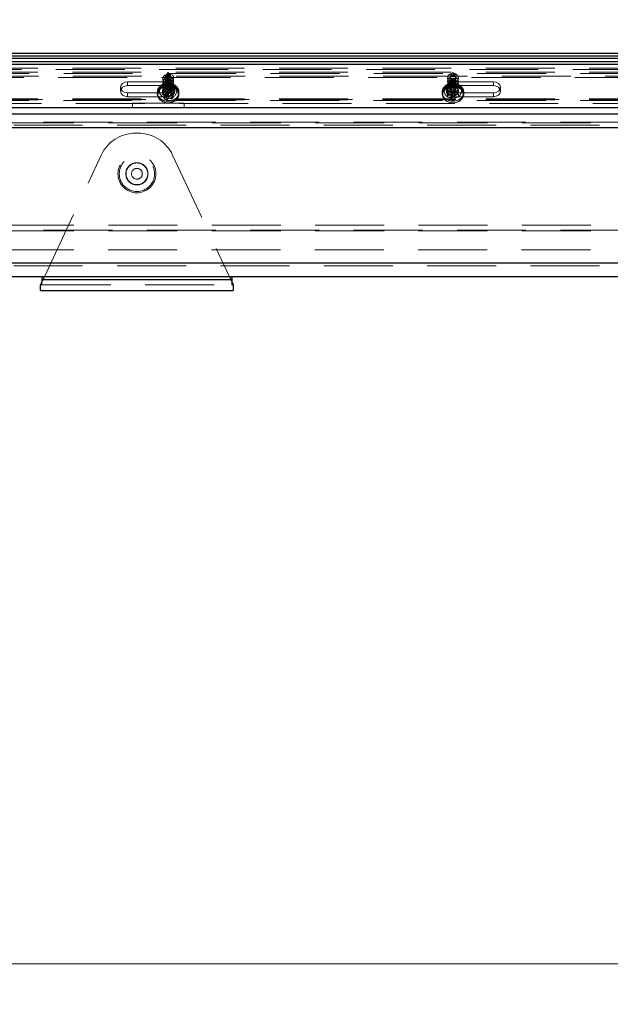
# Model space of a CAD drawing. Header units: millimetres. Extents: x 8 to 290, y 2 to 202.
# Tile 178 of 189: x 217 to 228, y 159 to 178. Entities that reach past the tile are written whole.
import ezdxf

# ---------------------------------------------------------------- set-up
doc = ezdxf.new("R2010")
doc.units = ezdxf.units.MM
doc.linetypes.add('HIDDEN', pattern=[1.905, 1.27, -0.635])
doc.styles.add('SLDTEXTSTYLE2', font='TXT', dxfattribs={"width": 0.605})
doc.dimstyles.new('SLDDIMSTYLE1', dxfattribs={"dimtxt": 3.595646, "dimasz": 3, "dimexe": 0, "dimexo": 0.0625, "dimgap": 0.898912, "dimtad": 1, "dimlfac": 20, "dimrnd": 1e-09, "dimzin": 12, "dimdsep": 46, "dimtxsty": 'SLDTEXTSTYLE2', "dimsah": 1, "dimcen": 0.09, "dimadec": 0, "dimazin": 3, "dimtfac": 1, "dimtofl": 0, "dimtmove": 0, "dimatfit": 3, "dimfxl": 1, "dimfrac": 2, "dimtolj": 1, "dimtzin": 12, "dimarcsym": 0})
doc.dimstyles.new('SLDDIMSTYLE2', dxfattribs={"dimtxt": 2.568319, "dimasz": 3, "dimexe": 0, "dimexo": 0.0625, "dimgap": 0.64208, "dimtad": 1, "dimlfac": 20, "dimrnd": 1e-09, "dimzin": 12, "dimdsep": 46, "dimtxsty": 'SLDTEXTSTYLE2', "dimsah": 1, "dimcen": 0.09, "dimadec": 0, "dimazin": 3, "dimtfac": 1, "dimtofl": 0, "dimtmove": 0, "dimatfit": 3, "dimfxl": 1, "dimfrac": 2, "dimtolj": 1, "dimtzin": 12, "dimarcsym": 0})

# ---------------------------------------------------------------- blocks, each defined once
blk = doc.blocks.new('_D_8')
at = {"color": 7, "linetype": 'Continuous', "lineweight": 0}
for p, q in [((189.472, 177.811), (189.472, 188.011)), ((239.172, 177.811), (239.172, 188.011)), ((189.472, 187.011), (239.172, 187.011))]:
    blk.add_line(p, q, dxfattribs=at)
at = {"color": 7, "linetype": 'Continuous', "lineweight": 18}
for points in [[(189.472, 187.011), (192.472, 186.261), (192.472, 187.761)], [(239.172, 187.011), (236.172, 187.761), (236.172, 186.261)]]:
    blk.add_solid(points, dxfattribs=at)
at = {"color": 7, "linetype": 'Continuous', "lineweight": 18, "insert": (210.207, 191.786), "char_height": 3.7042, "attachment_point": 1, "style": 'SLDTEXTSTYLE2'}
blk.add_mtext('994', dxfattribs=at)
blk = doc.blocks.new('_D_9')
at = {"color": 7, "linetype": 'Continuous', "lineweight": 0}
blk.add_line((192.522, 160.211), (237.622, 160.211), dxfattribs=at)
at = {"color": 7, "linetype": 'Continuous', "lineweight": 18}
for points in [[(192.522, 160.211), (195.522, 159.461), (195.522, 160.961)], [(237.622, 160.211), (234.622, 160.961), (234.622, 159.461)]]:
    blk.add_solid(points, dxfattribs=at)
at = {"color": 7, "linetype": 'Continuous', "lineweight": 18, "insert": (212.133, 163.622), "char_height": 2.6458, "attachment_point": 1, "style": 'SLDTEXTSTYLE2'}
blk.add_mtext('902', dxfattribs=at)

msp = doc.modelspace()

# ---------------------------------------------------------------- linework, layer by layer
at = {"color": 7, "linetype": 'Continuous', "lineweight": 25}
for p, q in [((189.55497, 176.96084), (239.08997, 176.96084)), ((214.34247, 177.01084), (239.18247, 177.01084)), ((189.47247, 176.81084), (239.17247, 176.81084)), ((239.10497, 176.91084), (189.53997, 176.91084)), ((189.53997, 176.86084), (239.10497, 176.86084)), ((189.47247, 176.01084), (239.17247, 176.01084)), ((237.62247, 175.88584), (189.77247, 175.88584)), ((237.87247, 175.63584), (189.77247, 175.63584)), ((237.87247, 173.13584), (192.27247, 173.13584)), ((237.62247, 172.88584), (192.52247, 172.88584)), ((217.79747, 172.73584), (217.8441, 172.83584)), ((217.82247, 172.88584), (217.82247, 172.78945)), ((217.8441, 172.83584), (217.86741, 172.88584)), ((217.8441, 172.83584), (221.30084, 172.83584)), ((221.27752, 172.88584), (221.30084, 172.83584)), ((221.30084, 172.83584), (221.34747, 172.73584)), ((221.32247, 172.88584), (221.32247, 172.78945)), ((217.79747, 172.63584), (217.79747, 172.73584)), ((217.79747, 172.63584), (221.34747, 172.63584)), ((221.34747, 172.73584), (221.34747, 172.63584))]:
    msp.add_line(p, q, dxfattribs=at)
at = {"color": 7, "linetype": 'HIDDEN', "lineweight": 18}
for p, q in [((195.52247, 176.73584), (233.12247, 176.73584)), ((195.52247, 176.66121), (233.12247, 176.66121)), ((232.82894, 176.63621), (195.81599, 176.63621)), ((232.68559, 176.71084), (195.95935, 176.71084)), ((220.14747, 176.65472), (220.10048, 176.59147)), ((220.19445, 176.59147), (220.14747, 176.65472)), ((225.39747, 176.65472), (225.35048, 176.59147)), ((225.35737, 176.59208), (225.3644, 176.59858)), ((225.44445, 176.59147), (225.39747, 176.65472)), ((225.42778, 176.60026), (225.43365, 176.59525)), ((232.72655, 176.56452), (195.91839, 176.56452)), ((225.37858, 176.58584), (214.3416, 176.58584)), ((220.14747, 176.48467), (219.39747, 176.48467)), ((219.39747, 176.41297), (219.39747, 176.48467)), ((220.09247, 176.56805), (220.09247, 176.55441)), ((220.09247, 176.55441), (220.09247, 176.5544)), ((220.09247, 176.53493), (220.09247, 176.53493)), ((220.09247, 176.53493), (220.09247, 176.49706)), ((220.09247, 176.49706), (220.09247, 176.49704)), ((220.09247, 176.47758), (220.09247, 176.47757)), ((220.09247, 176.47757), (220.09247, 176.4397)), ((220.09247, 176.4397), (220.09247, 176.43968)), ((220.09247, 176.42022), (220.09247, 176.42021)), ((220.09247, 176.42021), (220.09247, 176.38234)), ((220.09336, 176.52834), (220.09325, 176.53494)), ((220.09336, 176.47098), (220.09325, 176.47758)), ((220.09336, 176.41362), (220.09325, 176.42023)), ((220.14747, 176.41297), (220.14747, 176.48467)), ((220.16212, 176.51939), (220.17172, 176.52248)), ((220.16212, 176.46203), (220.17172, 176.46512)), ((220.17603, 176.50551), (220.16605, 176.50074)), ((220.17603, 176.44815), (220.16605, 176.44339)), ((220.20208, 176.568), (220.1998, 176.57382)), ((220.20208, 176.51064), (220.1998, 176.51646)), ((220.20208, 176.45328), (220.1998, 176.4591)), ((220.20232, 176.54651), (220.20195, 176.54346)), ((220.20232, 176.48915), (220.20195, 176.4861)), ((220.20232, 176.43179), (220.20195, 176.42874)), ((220.20247, 176.56293), (220.20247, 176.56805)), ((220.20247, 176.54341), (220.20247, 176.54341)), ((220.20247, 176.50558), (220.20247, 176.54341)), ((220.20247, 176.48605), (220.20247, 176.48606)), ((220.20247, 176.44822), (220.20247, 176.48605)), ((220.20247, 176.42869), (220.20247, 176.4287)), ((220.20247, 176.39086), (220.20247, 176.42869)), ((220.24325, 176.43792), (220.22087, 176.44643)), ((225.34247, 176.56805), (225.34247, 176.55901)), ((225.34247, 176.53933), (225.34247, 176.50165)), ((225.34247, 176.48197), (225.34247, 176.4443)), ((225.34247, 176.42461), (225.34247, 176.38694)), ((225.34288, 176.54262), (225.34353, 176.53414)), ((225.34288, 176.48526), (225.34353, 176.47678)), ((225.34288, 176.42791), (225.34353, 176.41942)), ((225.34304, 176.55897), (225.34335, 176.56206)), ((225.34304, 176.50161), (225.34335, 176.5047)), ((225.34304, 176.44425), (225.34335, 176.44734)), ((225.35737, 176.53472), (225.3644, 176.54122)), ((225.35737, 176.47736), (225.3644, 176.48386)), ((225.35737, 176.42001), (225.3644, 176.42651)), ((225.36889, 176.58137), (225.35984, 176.57537)), ((225.36889, 176.52402), (225.35984, 176.51801)), ((225.36889, 176.46666), (225.35984, 176.46065)), ((225.39747, 176.48467), (226.14747, 176.48467)), ((225.39747, 176.41297), (225.39747, 176.48467)), ((231.37844, 176.58584), (225.41681, 176.58584)), ((225.42561, 176.58197), (225.42121, 176.58355)), ((225.42561, 176.52461), (225.42121, 176.52619)), ((225.42561, 176.46726), (225.42121, 176.46883)), ((225.42778, 176.5429), (225.43365, 176.5379)), ((225.42778, 176.48554), (225.43365, 176.48054)), ((225.42778, 176.42819), (225.43365, 176.42318)), ((225.45097, 176.56653), (225.45225, 176.55849)), ((225.45097, 176.50917), (225.45225, 176.50114)), ((225.45097, 176.45182), (225.45225, 176.44378)), ((225.45247, 176.55852), (225.45247, 176.56805)), ((225.45247, 176.55852), (225.45247, 176.55852)), ((225.45247, 176.53883), (225.45247, 176.53883)), ((225.45247, 176.50117), (225.45247, 176.53883)), ((225.45247, 176.50116), (225.45247, 176.50117)), ((225.45247, 176.48147), (225.45247, 176.48148)), ((225.45247, 176.44381), (225.45247, 176.48147)), ((225.45247, 176.4438), (225.45247, 176.44381)), ((225.45247, 176.42411), (225.45247, 176.42412)), ((225.45247, 176.38645), (225.45247, 176.42411)), ((226.14747, 176.41297), (226.14747, 176.48467)), ((219.27247, 176.38228), (219.27247, 176.31058)), ((220.14747, 176.41297), (219.39747, 176.41297)), ((219.39747, 176.27988), (220.14747, 176.27988)), ((219.39747, 176.20818), (219.39747, 176.27988)), ((219.94747, 176.28764), (219.94747, 176.25986)), ((219.95014, 176.30368), (219.94944, 176.29021)), ((220.04629, 176.25103), (220.06055, 176.32444)), ((220.07781, 176.34938), (220.06055, 176.32444)), ((220.06055, 176.32444), (220.11566, 176.29334)), ((220.0733, 176.29006), (220.07781, 176.34938)), ((220.07393, 176.16907), (220.08785, 176.24348)), ((220.13868, 176.32659), (220.07781, 176.34938)), ((220.11566, 176.29334), (220.08785, 176.24348)), ((220.08785, 176.24348), (220.11829, 176.22934)), ((220.09247, 176.38234), (220.09247, 176.38233)), ((220.09247, 176.36286), (220.09247, 176.36286)), ((220.09247, 176.36286), (220.09247, 176.33926)), ((220.09336, 176.35627), (220.09325, 176.36287)), ((220.10085, 176.21285), (220.11566, 176.29334)), ((220.11829, 176.22934), (220.15625, 176.27449)), ((220.13459, 176.26158), (220.13868, 176.32659)), ((220.17664, 176.37174), (220.13868, 176.32659)), ((220.14747, 176.20818), (220.14747, 176.27988)), ((220.16034, 176.18521), (220.15625, 176.27449)), ((220.15625, 176.27449), (220.21712, 176.2517)), ((220.16212, 176.40467), (220.17172, 176.40776)), ((220.16212, 176.34732), (220.17172, 176.3504)), ((220.17603, 176.3908), (220.16605, 176.38603)), ((220.17603, 176.33344), (220.16605, 176.32867)), ((220.17336, 176.3127), (220.17664, 176.37174)), ((220.20709, 176.3576), (220.17664, 176.37174)), ((220.17927, 176.30774), (220.20709, 176.3576)), ((220.19408, 176.23394), (220.17927, 176.30774)), ((220.23439, 176.27664), (220.17927, 176.30774)), ((220.24104, 176.385), (220.18659, 176.40188)), ((220.20208, 176.39592), (220.1998, 176.40174)), ((220.20232, 176.37444), (220.20195, 176.37138)), ((220.20247, 176.37134), (220.20247, 176.37134)), ((220.20247, 176.33926), (220.20247, 176.37134)), ((220.22101, 176.29057), (220.20709, 176.3576)), ((220.21712, 176.2517), (220.23439, 176.27664)), ((220.22163, 176.16958), (220.21712, 176.2517)), ((220.24865, 176.20861), (220.23439, 176.27664)), ((220.27247, 176.31058), (220.27247, 176.38228)), ((220.34747, 176.25986), (220.34747, 176.28764)), ((225.19747, 176.28764), (225.19747, 176.25986)), ((225.27247, 176.38228), (225.27247, 176.31058)), ((225.29542, 176.24804), (225.3067, 176.31112)), ((225.2982, 176.20323), (225.30847, 176.28248)), ((225.3067, 176.31112), (225.37298, 176.31866)), ((225.30847, 176.28248), (225.3067, 176.31112)), ((225.37535, 176.28048), (225.30847, 176.28248)), ((225.34247, 176.36725), (225.34247, 176.36725)), ((225.34247, 176.36725), (225.34247, 176.33926)), ((225.34288, 176.37055), (225.34353, 176.36207)), ((225.34304, 176.3869), (225.34335, 176.38998)), ((225.36889, 176.4093), (225.35984, 176.4033)), ((225.36158, 176.24995), (225.37298, 176.31866)), ((225.36501, 176.31114), (225.37542, 176.37344)), ((225.36505, 176.194), (225.37535, 176.28048)), ((225.37298, 176.31866), (225.37542, 176.37344)), ((225.38455, 176.22618), (225.37535, 176.28048)), ((225.39747, 176.41297), (226.14747, 176.41297)), ((225.39747, 176.20818), (225.39747, 176.27988)), ((226.14747, 176.27988), (225.39747, 176.27988)), ((225.4197, 176.31341), (225.41038, 176.3749)), ((225.41038, 176.3749), (225.41959, 176.3206)), ((225.42195, 176.28242), (225.41951, 176.22764)), ((225.42988, 176.25279), (225.41959, 176.3206)), ((225.41959, 176.3206), (225.48646, 176.3186)), ((225.42561, 176.4099), (225.42121, 176.41148)), ((225.48824, 176.28996), (225.42195, 176.28242)), ((225.43335, 176.19684), (225.42195, 176.28242)), ((225.45097, 176.39446), (225.45225, 176.38642)), ((225.45247, 176.38645), (225.45247, 176.38645)), ((225.45247, 176.36676), (225.45247, 176.36676)), ((225.45247, 176.33926), (225.45247, 176.36676)), ((225.48646, 176.3186), (225.48824, 176.28996)), ((225.49674, 176.25641), (225.48646, 176.3186)), ((225.49951, 176.2116), (225.48824, 176.28996)), ((225.59721, 176.29594), (225.59645, 176.27113)), ((225.59747, 176.25986), (225.59747, 176.28764)), ((226.14747, 176.20818), (226.14747, 176.27988)), ((226.27247, 176.31058), (226.27247, 176.38228)), ((195.52247, 176.17216), (233.12247, 176.17216)), ((195.52247, 176.15084), (233.12247, 176.15084)), ((233.07247, 176.15716), (195.57247, 176.15716)), ((233.05372, 176.08546), (195.59122, 176.08546)), ((232.82247, 176.13584), (195.82247, 176.13584)), ((219.39747, 176.20818), (220.14747, 176.20818)), ((219.49247, 176.09084), (219.49247, 176.01084)), ((220.44247, 176.09084), (219.49247, 176.09084)), ((220.12157, 176.14694), (220.11829, 176.22934)), ((220.44247, 176.09084), (220.44247, 176.01084)), ((225.37523, 176.14623), (225.38455, 176.22618)), ((225.41951, 176.22764), (225.38455, 176.22618)), ((226.14747, 176.20818), (225.39747, 176.20818)), ((225.42993, 176.1485), (225.41951, 176.22764)), ((196.89747, 175.73584), (231.74747, 175.73584)), ((231.74747, 175.72584), (196.89747, 175.72584)), ((237.62247, 175.68584), (189.62247, 175.68584)), ((237.62752, 175.63584), (189.62247, 175.63584)), ((192.07247, 175.63584), (236.82247, 175.63584)), ((219.54908, 175.53584), (219.59586, 175.53584)), ((217.86741, 172.88584), (218.91466, 175.13167)), ((220.23027, 175.13167), (221.27752, 172.88584)), ((231.74747, 173.83584), (196.89747, 173.83584)), ((196.89747, 173.74584), (231.74747, 173.74584)), ((231.74747, 173.73584), (196.89747, 173.73584)), ((192.37247, 173.38584), (236.27247, 173.38584)), ((237.62752, 173.13584), (189.62247, 173.13584)), ((237.62247, 173.08584), (189.62247, 173.08584)), ((192.07247, 173.13584), (236.82247, 173.13584)), ((217.82247, 172.78945), (217.82247, 172.73584)), ((217.8441, 172.83584), (221.30084, 172.83584)), ((221.32247, 172.78945), (221.32247, 172.73584)), ((217.82247, 172.73584), (217.79747, 172.73584)), ((217.82247, 172.73584), (221.32247, 172.73584)), ((221.34747, 172.73584), (221.32247, 172.73584))]:
    msp.add_line(p, q, dxfattribs=at)
at = {"color": 7, "linetype": 'HIDDEN', "lineweight": 18, "flags": 128}
for points in [[(220.23445, 176.51863), (220.247, 176.54862), (220.24439, 176.57866), (220.22703, 176.60418), (220.19756, 176.62128), (220.16046, 176.62736), (220.12138, 176.62151), (220.08627, 176.6046), (220.06048, 176.57922), (220.04793, 176.54922), (220.05054, 176.51918), (220.0679, 176.49367), (220.09738, 176.47657), (220.13448, 176.47048), (220.17356, 176.47634), (220.20866, 176.49325), (220.23445, 176.51863)], [(220.12034, 176.52886), (220.10409, 176.54035), (220.09445, 176.55605), (220.09288, 176.57359), (220.09962, 176.59027), (220.11365, 176.60358), (220.13282, 176.61148), (220.15422, 176.61276), (220.1746, 176.60724), (220.19084, 176.59575), (220.20048, 176.58005), (220.20205, 176.56252), (220.19531, 176.54583), (220.18129, 176.53252), (220.16211, 176.52462), (220.14071, 176.52334), (220.12034, 176.52886)], [(225.3924, 176.64085), (225.43159, 176.63546), (225.46559, 176.61691), (225.48922, 176.588), (225.49888, 176.55314), (225.4931, 176.51764), (225.47276, 176.48691), (225.44096, 176.46561), (225.40254, 176.457), (225.36334, 176.46238), (225.32934, 176.48094), (225.30572, 176.50985), (225.29606, 176.5447), (225.30183, 176.5802), (225.32217, 176.61094), (225.35397, 176.63223), (225.3924, 176.64085)], [(225.34254, 176.56577), (225.34779, 176.54872), (225.3606, 176.53462), (225.37902, 176.52561), (225.40026, 176.52306), (225.42106, 176.52735), (225.43828, 176.53785), (225.44928, 176.55294), (225.4524, 176.57034), (225.44715, 176.58738), (225.43434, 176.60148), (225.41591, 176.6105), (225.39468, 176.61305), (225.37387, 176.60875), (225.35665, 176.59825), (225.34565, 176.58316), (225.34254, 176.56577)], [(219.39747, 176.48467), (219.34963, 176.47688), (219.30908, 176.45468), (219.28198, 176.42146), (219.27247, 176.38228), (219.28198, 176.34309), (219.30908, 176.30987), (219.34963, 176.28768), (219.39747, 176.27988)], [(220.1119, 176.44885), (220.07296, 176.43967), (220.02156, 176.41493), (219.98135, 176.37888), (219.9559, 176.33471), (219.94747, 176.28637), (219.95681, 176.23814), (219.98309, 176.1943), (220.02398, 176.15876), (220.07584, 176.13467), (220.13406, 176.12417), (220.19348, 176.1282), (220.2488, 176.14639), (220.29512, 176.17713), (220.32833, 176.21769), (220.34546, 176.26447), (220.34745, 176.28996)], [(220.11606, 176.42166), (220.07296, 176.4119), (220.02156, 176.38715), (219.98135, 176.3511), (219.9559, 176.30694), (219.94747, 176.25859), (219.95681, 176.21036), (219.98309, 176.16653), (220.02398, 176.13098), (220.07584, 176.10689), (220.13406, 176.0964), (220.19348, 176.10042), (220.2488, 176.11861), (220.29512, 176.14936), (220.32833, 176.18992), (220.34546, 176.23669), (220.345, 176.28553), (220.32698, 176.33208), (220.29302, 176.37222), (220.24613, 176.40237), (220.24613, 176.40237)], [(220.04881, 176.14513), (220.00191, 176.17528), (219.96795, 176.21541), (219.94994, 176.26197), (219.94948, 176.3108), (219.96661, 176.35758), (219.99981, 176.39814), (220.04613, 176.42888), (220.10146, 176.44707), (220.16087, 176.4511), (220.21909, 176.4406), (220.27095, 176.41651), (220.31184, 176.38097), (220.33812, 176.33713), (220.34746, 176.2889), (220.33903, 176.24056), (220.31358, 176.1964), (220.27337, 176.16034), (220.22197, 176.1356), (220.16395, 176.12436), (220.10447, 176.12764), (220.04881, 176.14513)], [(220.04881, 176.11735), (220.00191, 176.1475), (219.96795, 176.18764), (219.94994, 176.23419), (219.94948, 176.28302), (219.96661, 176.3298), (219.99981, 176.37036), (220.04613, 176.4011), (220.10146, 176.41929), (220.16087, 176.42332), (220.21909, 176.41282), (220.27095, 176.38873), (220.31184, 176.35319), (220.33812, 176.30936), (220.34746, 176.26112), (220.33903, 176.21278), (220.31358, 176.16862), (220.27337, 176.13256), (220.22197, 176.10782), (220.16395, 176.09659), (220.10447, 176.09986), (220.04881, 176.11735)], [(220.22639, 176.42459), (220.17403, 176.43982), (220.11847, 176.43947), (220.0664, 176.42357), (220.02411, 176.39405), (219.9967, 176.35445), (219.98747, 176.30957), (219.99754, 176.2648), (220.0257, 176.22556), (220.06854, 176.19657), (220.1209, 176.18133), (220.17647, 176.18168), (220.22854, 176.19758), (220.27083, 176.22711), (220.29824, 176.2667), (220.30746, 176.31159), (220.29739, 176.35636), (220.26924, 176.3956), (220.22639, 176.42459)], [(220.06854, 176.19657), (220.0257, 176.22556), (219.99754, 176.2648), (219.98747, 176.30957), (219.9967, 176.35445), (220.02411, 176.39405), (220.0664, 176.42357), (220.11847, 176.43947), (220.17403, 176.43982), (220.22639, 176.42459), (220.26924, 176.3956), (220.29739, 176.35636), (220.30746, 176.31159), (220.29824, 176.2667), (220.27083, 176.22711), (220.22854, 176.19758), (220.17647, 176.18168), (220.1209, 176.18133), (220.06854, 176.19657)], [(220.23445, 176.46127), (220.247, 176.49127), (220.24439, 176.52131), (220.22703, 176.54682), (220.19756, 176.56392), (220.16046, 176.57), (220.12138, 176.56415), (220.08627, 176.54724), (220.06048, 176.52186), (220.04793, 176.49186), (220.05054, 176.46182), (220.0679, 176.43631), (220.09738, 176.41921), (220.13448, 176.41313), (220.17356, 176.41898), (220.20866, 176.43589), (220.23445, 176.46127)], [(220.23445, 176.40391), (220.247, 176.43391), (220.24439, 176.46395), (220.22703, 176.48946), (220.19756, 176.50656), (220.16046, 176.51265), (220.12138, 176.50679), (220.08627, 176.48988), (220.06048, 176.4645), (220.04793, 176.43451), (220.05054, 176.40447), (220.0679, 176.37895), (220.09738, 176.36185), (220.13448, 176.35577), (220.17356, 176.36162), (220.20866, 176.37853), (220.23445, 176.40391)], [(220.23445, 176.34656), (220.247, 176.37655), (220.24439, 176.40659), (220.22703, 176.4321), (220.19756, 176.4492), (220.16046, 176.45529), (220.12138, 176.44943), (220.08627, 176.43253), (220.06048, 176.40714), (220.04793, 176.37715), (220.05054, 176.34711), (220.0679, 176.3216), (220.09738, 176.3045), (220.13448, 176.29841), (220.17356, 176.30427), (220.20866, 176.32117), (220.23445, 176.34656)], [(220.14747, 176.27988), (220.1953, 176.28768), (220.23586, 176.30987), (220.26295, 176.34309), (220.27247, 176.38228), (220.26295, 176.42146), (220.23586, 176.45468), (220.1953, 176.47688), (220.14747, 176.48467)], [(220.24613, 176.43015), (220.19046, 176.44764), (220.17735, 176.44963)], [(220.24613, 176.40237), (220.19046, 176.41986), (220.18965, 176.42)], [(225.19772, 176.27933), (225.20959, 176.23147), (225.23815, 176.1886), (225.28086, 176.15453), (225.33394, 176.13229), (225.39266, 176.12385), (225.4518, 176.12997), (225.50612, 176.15009), (225.55079, 176.18244), (225.58183, 176.22413), (225.59649, 176.27147), (225.59347, 176.32024), (225.57303, 176.36611), (225.53699, 176.40502), (225.48855, 176.43349), (225.43202, 176.449), (225.37242, 176.45018), (225.31505, 176.43691), (225.265, 176.41038), (225.22672, 176.37294), (225.20361, 176.32792), (225.19772, 176.27933)], [(225.19772, 176.25155), (225.20959, 176.20369), (225.23815, 176.16082), (225.28086, 176.12675), (225.33394, 176.10451), (225.39266, 176.09608), (225.4518, 176.10219), (225.50612, 176.12231), (225.55079, 176.15466), (225.58183, 176.19635), (225.59649, 176.24369), (225.59347, 176.29246), (225.57303, 176.33834), (225.53699, 176.37724), (225.48855, 176.40571), (225.43202, 176.42122), (225.37242, 176.4224), (225.31505, 176.40913), (225.265, 176.3826), (225.22672, 176.34516), (225.20361, 176.30015), (225.19772, 176.25155)], [(225.55726, 176.31723), (225.5504, 176.27206), (225.52509, 176.23153), (225.48439, 176.20054), (225.43321, 176.18283), (225.37771, 176.18052), (225.3246, 176.1939), (225.28027, 176.22135), (225.25009, 176.25956), (225.23767, 176.30393), (225.24453, 176.3491), (225.26984, 176.38962), (225.31054, 176.42061), (225.36173, 176.43833), (225.37331, 176.44014)], [(225.23767, 176.30393), (225.25009, 176.25956), (225.28027, 176.22135), (225.3246, 176.1939), (225.37771, 176.18052), (225.43321, 176.18283), (225.48439, 176.20054), (225.52509, 176.23153), (225.5504, 176.27206), (225.55726, 176.31723), (225.54485, 176.36159), (225.51466, 176.39981), (225.47034, 176.42726), (225.42305, 176.43996)], [(225.39747, 176.27988), (225.34963, 176.28768), (225.30908, 176.30987), (225.28198, 176.34309), (225.27247, 176.38228), (225.28198, 176.42146), (225.30908, 176.45468), (225.34963, 176.47688), (225.39747, 176.48467)], [(225.3924, 176.58349), (225.43159, 176.57811), (225.46559, 176.55955), (225.48922, 176.53064), (225.49888, 176.49578), (225.4931, 176.46029), (225.47276, 176.42955), (225.44096, 176.40825), (225.40254, 176.39964), (225.36334, 176.40502), (225.32934, 176.42358), (225.30572, 176.45249), (225.29606, 176.48735), (225.30183, 176.52285), (225.32217, 176.55358), (225.35397, 176.57488), (225.3924, 176.58349)], [(225.3924, 176.52613), (225.43159, 176.52075), (225.46559, 176.50219), (225.48922, 176.47328), (225.49888, 176.43843), (225.4931, 176.40293), (225.47276, 176.37219), (225.44096, 176.3509), (225.40254, 176.34228), (225.36334, 176.34767), (225.32934, 176.36622), (225.30572, 176.39513), (225.29606, 176.42999), (225.30183, 176.46549), (225.32217, 176.49622), (225.35397, 176.51752), (225.3924, 176.52613)], [(225.3924, 176.46877), (225.43159, 176.46339), (225.46559, 176.44483), (225.48922, 176.41593), (225.49888, 176.38107), (225.4931, 176.34557), (225.47276, 176.31483), (225.44096, 176.29354), (225.40254, 176.28493), (225.36334, 176.29031), (225.32934, 176.30887), (225.30572, 176.33777), (225.29606, 176.37263), (225.30183, 176.40813), (225.32217, 176.43887), (225.35397, 176.46016), (225.3924, 176.46877)], [(225.43397, 176.46472), (225.44112, 176.47076), (225.4497, 176.48551), (225.45246, 176.50217), (225.44892, 176.51883), (225.43941, 176.5335), (225.42511, 176.54441), (225.40776, 176.55035), (225.3894, 176.55077), (225.37203, 176.54575), (225.36266, 176.54019), (225.36266, 176.54019)], [(225.43397, 176.40736), (225.44112, 176.4134), (225.4497, 176.42815), (225.45246, 176.44481), (225.44892, 176.46148), (225.43941, 176.47615), (225.42511, 176.48706), (225.40776, 176.493), (225.3894, 176.49342), (225.37203, 176.48839), (225.36266, 176.48283), (225.36266, 176.48283)], [(225.43397, 176.35), (225.44112, 176.35605), (225.4497, 176.37079), (225.45246, 176.38745), (225.44892, 176.40412), (225.43941, 176.41879), (225.42511, 176.4297), (225.40776, 176.43564), (225.3894, 176.43606), (225.37203, 176.43103), (225.36266, 176.42548), (225.36266, 176.42548)], [(226.14747, 176.48467), (226.1953, 176.47688), (226.23586, 176.45468), (226.26295, 176.42146), (226.27247, 176.38228), (226.26295, 176.34309), (226.23586, 176.30987), (226.1953, 176.28768), (226.14747, 176.27988)], [(219.39747, 176.41297), (219.34963, 176.40518), (219.30908, 176.38298), (219.28198, 176.34976), (219.27247, 176.31058), (219.28198, 176.27139), (219.30908, 176.23817), (219.34963, 176.21598), (219.39747, 176.20818)], [(220.05389, 176.11466), (220.00748, 176.14496), (219.97477, 176.18553), (219.95897, 176.23239), (219.96161, 176.28096), (219.98245, 176.32648), (220.01945, 176.3645), (220.06897, 176.39129), (220.12618, 176.40424), (220.18547, 176.40207), (220.24104, 176.385), (220.28746, 176.35469), (220.32017, 176.31413), (220.33597, 176.26726), (220.33332, 176.21869), (220.31248, 176.17317), (220.27549, 176.13515), (220.22596, 176.10836), (220.16875, 176.09541), (220.10946, 176.09758), (220.05389, 176.11466)], [(220.11872, 176.40342), (220.06897, 176.39129), (220.01945, 176.3645), (219.98245, 176.32648), (219.96161, 176.28096), (219.95897, 176.23239), (219.97477, 176.18553), (220.00748, 176.14496), (220.05389, 176.11466), (220.10946, 176.09758), (220.16875, 176.09541), (220.22596, 176.10836), (220.27549, 176.13515), (220.31248, 176.17317), (220.33332, 176.21869), (220.33597, 176.26726), (220.32017, 176.31413), (220.28746, 176.35469), (220.24104, 176.385), (220.24104, 176.385)], [(220.19926, 176.3854), (220.16037, 176.39594), (220.11951, 176.39348), (220.08291, 176.37841), (220.05613, 176.35301), (220.04326, 176.32115), (220.04626, 176.28768), (220.06466, 176.25769), (220.09567, 176.23576), (220.13457, 176.22522), (220.17543, 176.22767), (220.21203, 176.24275), (220.2388, 176.26815), (220.25167, 176.30001), (220.24868, 176.33348), (220.23027, 176.36346), (220.19926, 176.3854)], [(220.09567, 176.23576), (220.06466, 176.25769), (220.04626, 176.28768), (220.04326, 176.32115), (220.05613, 176.35301), (220.08291, 176.37841), (220.11951, 176.39348), (220.16037, 176.39594), (220.19926, 176.3854), (220.23027, 176.36346), (220.24868, 176.33348), (220.25167, 176.30001), (220.2388, 176.26815), (220.21203, 176.24275), (220.17543, 176.22767), (220.13457, 176.22522), (220.09567, 176.23576)], [(220.09247, 176.33926), (220.09445, 176.32726), (220.10409, 176.31156), (220.12034, 176.30007), (220.14071, 176.29455), (220.16211, 176.29583), (220.18129, 176.30373), (220.19531, 176.31703), (220.20205, 176.33372), (220.20048, 176.35125), (220.19084, 176.36696), (220.1746, 176.37845), (220.1746, 176.37845)], [(220.12034, 176.30007), (220.10409, 176.31156), (220.09445, 176.32726), (220.09288, 176.34479), (220.09962, 176.36148), (220.11365, 176.37479), (220.13282, 176.38268), (220.15422, 176.38397), (220.1746, 176.37845), (220.19084, 176.36696), (220.20048, 176.35125), (220.20205, 176.33372), (220.19531, 176.31703), (220.18129, 176.30373), (220.16211, 176.29583), (220.14071, 176.29455), (220.12034, 176.30007)], [(220.14747, 176.20818), (220.1953, 176.21598), (220.23586, 176.23817), (220.26295, 176.27139), (220.27247, 176.31058), (220.26295, 176.34976), (220.23586, 176.38298), (220.1953, 176.40518), (220.14747, 176.41297)], [(225.59645, 176.27113), (225.59133, 176.24735), (225.56822, 176.20233), (225.52994, 176.16489), (225.47988, 176.13836), (225.42251, 176.12509), (225.36291, 176.12627), (225.30638, 176.14178), (225.25794, 176.17025), (225.22191, 176.20916), (225.20147, 176.25503), (225.19751, 176.28418)], [(225.58692, 176.25771), (225.58062, 176.20936), (225.5564, 176.16498), (225.51661, 176.1289), (225.46516, 176.10466), (225.40709, 176.09463), (225.34807, 176.09979), (225.29389, 176.11964), (225.24985, 176.15223), (225.22026, 176.19437), (225.20801, 176.24194), (225.21431, 176.29029), (225.23854, 176.33467), (225.27832, 176.37075), (225.32977, 176.39499), (225.37089, 176.40369)], [(225.20801, 176.24194), (225.22026, 176.19437), (225.24985, 176.15223), (225.29389, 176.11964), (225.34807, 176.09979), (225.40709, 176.09463), (225.46516, 176.10466), (225.51661, 176.1289), (225.5564, 176.16498), (225.58062, 176.20936), (225.58692, 176.25771), (225.57468, 176.30528), (225.54508, 176.34742), (225.50104, 176.38001), (225.44686, 176.39986), (225.42591, 176.40346)], [(225.39747, 176.20818), (225.34963, 176.21598), (225.30908, 176.23817), (225.28198, 176.27139), (225.27247, 176.31058), (225.28198, 176.34976), (225.30908, 176.38298), (225.34963, 176.40518), (225.39747, 176.41297)], [(225.50233, 176.31494), (225.49639, 176.28174), (225.47538, 176.25292), (225.44252, 176.23289), (225.40279, 176.22468), (225.36226, 176.22955), (225.32708, 176.24675), (225.30262, 176.27368), (225.2926, 176.30622), (225.29855, 176.33942), (225.31955, 176.36823), (225.35242, 176.38827), (225.39214, 176.39648), (225.43268, 176.39161), (225.46785, 176.3744), (225.49231, 176.34748), (225.50233, 176.31494)], [(225.2926, 176.30622), (225.30262, 176.27368), (225.32708, 176.24675), (225.36226, 176.22955), (225.40279, 176.22468), (225.44252, 176.23289), (225.47538, 176.25292), (225.49639, 176.28174), (225.50233, 176.31494), (225.49231, 176.34748), (225.46785, 176.3744), (225.43268, 176.39161), (225.39214, 176.39648), (225.35242, 176.38827), (225.31955, 176.36823), (225.29855, 176.33942), (225.2926, 176.30622)], [(225.45247, 176.33926), (225.44928, 176.32415), (225.43828, 176.30906), (225.42106, 176.29856), (225.40026, 176.29426), (225.37902, 176.29681), (225.3606, 176.30582), (225.34779, 176.31993), (225.34254, 176.33697), (225.34247, 176.33915)], [(225.34254, 176.33697), (225.34779, 176.31993), (225.3606, 176.30582), (225.37902, 176.29681), (225.40026, 176.29426), (225.42106, 176.29856), (225.43828, 176.30906), (225.44928, 176.32415), (225.4524, 176.34154), (225.44715, 176.35859), (225.43434, 176.37269), (225.41591, 176.3817), (225.39468, 176.38425), (225.37387, 176.37995), (225.35665, 176.36946), (225.34565, 176.35437), (225.34254, 176.33697)], [(226.14747, 176.41297), (226.1953, 176.40518), (226.23586, 176.38298), (226.26295, 176.34976), (226.27247, 176.31058), (226.26295, 176.27139), (226.23586, 176.23817), (226.1953, 176.21598), (226.14747, 176.20818)]]:
    msp.add_lwpolyline(points, dxfattribs=at)
at = {"color": 7, "linetype": 'HIDDEN', "lineweight": 18}
for radius in [0.35, 0.325, 0.205, 0.2, 0.1]:
    msp.add_circle((219.57247, 174.78584), radius, dxfattribs=at)
for centre, radius, start, end in [((225.37952, 176.29807), 0.14197, 93.741902, 177.633824), ((225.41446, 176.2958), 0.1444, 8.533477, 86.512733), ((219.08203, 176.94744), 1.18945, 324.162207, 326.448768), ((220.46349, 176.78913), 0.68088, 232.212649, 237.819352), ((220.46601, 177.05491), 0.85977, 242.822092, 247.326857), ((219.11466, 177.07538), 1.30481, 321.413568, 324.23136), ((220.53305, 177.02466), 0.79766, 243.196509, 246.970519), ((219.30816, 176.68991), 0.99637, 332.765799, 336.372073), ((220.50792, 176.83844), 0.68111, 242.562379, 247.624956), ((225.37469, 176.23665), 0.16676, 92.506515, 178.181176), ((225.30736, 176.98023), 0.73229, 269.066103, 274.246647), ((227.40224, 176.35616), 2.10959, 182.937921, 184.157215), ((231.03818, 175.96302), 5.68384, 176.488637, 177.106397), ((225.36038, 177.08094), 0.76982, 270.344388, 274.419865), ((265.05461, 182.93713), 40.18457, 189.487492, 189.575137), ((225.41657, 176.23134), 0.17238, 8.799131, 86.906387), ((225.42279, 177.00295), 0.75019, 270.542107, 275.65715), ((220.51543, 175.9251), 4.99232, 3.289955, 3.80518), ((219.2193, 176.72489), 1.01947, 326.961493, 329.850314), ((220.34921, 176.69932), 0.59744, 242.563788, 247.60324), ((219.78283, 176.52887), 0.5105, 311.570189, 317.687853), ((220.32293, 176.69467), 0.53478, 252.30066, 259.081003), ((219.65265, 176.59234), 0.70885, 323.386827, 327.224149), ((225.41324, 176.78985), 0.59779, 258.904162, 265.375867), ((226.31715, 176.37189), 0.96857, 190.583053, 193.472738), ((225.37772, 176.74499), 0.59876, 269.761875, 275.002379), ((223.89822, 176.28128), 1.53745, 355.045786, 356.851758), ((225.33366, 176.7993), 0.61065, 279.396232, 285.759971), ((219.54908, 174.83584), 0.7, 90, 155), ((219.59586, 174.83584), 0.7, 25, 90)]:
    msp.add_arc(centre, radius, start, end, dxfattribs=at)
for points, knots in [([(220.16992, 176.52154), (220.16402, 176.51956), (220.15223, 176.51562), (220.13335, 176.51568), (220.11617, 176.52027), (220.10242, 176.52936), (220.09384, 176.54182), (220.09145, 176.55618), (220.09545, 176.57074), (220.10521, 176.58386), (220.11959, 176.59416), (220.13703, 176.60057), (220.15573, 176.60237), (220.17366, 176.59924), (220.18871, 176.59143), (220.19905, 176.57981), (220.20342, 176.56578), (220.20141, 176.55103), (220.19332, 176.53733), (220.18197, 176.52733), (220.17324, 176.52313), (220.16992, 176.52154)], [0, 0, 0, 0, 0.05362946, 0.10729955, 0.16154585, 0.21615594, 0.27074218, 0.32488919, 0.37835815, 0.43123456, 0.4839016, 0.53684095, 0.59039023, 0.64459235, 0.69919639, 0.75378996, 0.80798857, 0.86159461, 0.91466358, 0.96746329, 1, 1, 1, 1]), ([(225.36266, 176.59755), (225.35826, 176.5936), (225.34945, 176.58569), (225.34271, 176.56964), (225.34184, 176.55258), (225.34741, 176.53601), (225.35875, 176.52203), (225.37451, 176.51229), (225.39277, 176.50791), (225.4114, 176.50927), (225.42839, 176.51609), (225.44199, 176.52761), (225.45072, 176.54264), (225.45352, 176.55959), (225.44993, 176.57653), (225.44027, 176.59145), (225.42572, 176.60257), (225.40801, 176.60864), (225.38931, 176.60903), (225.37369, 176.6047), (225.3657, 176.59952), (225.36266, 176.59755)], [0, 0, 0, 0, 0.053629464, 0.107299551, 0.161545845, 0.216155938, 0.270742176, 0.324889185, 0.378358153, 0.43123456, 0.483901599, 0.53684095, 0.590390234, 0.644592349, 0.699196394, 0.753789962, 0.807988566, 0.861594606, 0.914663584, 0.96746329, 1, 1, 1, 1]), ([(220.34545, 176.28422), (220.34609, 176.29099), (220.34825, 176.3138), (220.33511, 176.35195), (220.30807, 176.39363), (220.26796, 176.42707), (220.21859, 176.44998), (220.16314, 176.46046), (220.10597, 176.45737), (220.05173, 176.44061), (220.00468, 176.41117), (219.96998, 176.37111), (219.95043, 176.3304), (219.94982, 176.30397), (219.9496, 176.29433)], [0, 0, 0, 0, 0.03717831, 0.12533182, 0.2131695, 0.30205384, 0.3924446, 0.48400946, 0.57632247, 0.66918589, 0.76242627, 0.85548673, 0.94730223, 1, 1, 1, 1]), ([(220.17223, 176.50303), (220.17744, 176.50601), (220.18786, 176.51195), (220.19827, 176.52495), (220.20322, 176.53917), (220.20198, 176.55342), (220.19473, 176.56612), (220.18212, 176.57592), (220.16546, 176.58163), (220.14666, 176.5825), (220.12796, 176.57836), (220.11159, 176.56976), (220.09938, 176.55774), (220.0926, 176.54371), (220.09191, 176.52921), (220.09735, 176.51577), (220.10841, 176.50488), (220.12398, 176.49778), (220.14228, 176.49545), (220.15912, 176.49765), (220.16856, 176.50153), (220.17223, 176.50303)], [0, 0, 0, 0, 0.05310534, 0.10615659, 0.15884171, 0.21163259, 0.26494225, 0.3189265, 0.37342942, 0.42807538, 0.48244846, 0.53627135, 0.58950891, 0.64236384, 0.69518213, 0.7483174, 0.80200201, 0.85625783, 0.91087088, 0.9654511, 1, 1, 1, 1]), ([(220.17223, 176.44568), (220.17744, 176.44865), (220.18786, 176.4546), (220.19827, 176.4676), (220.20322, 176.48181), (220.20198, 176.49606), (220.19473, 176.50877), (220.18212, 176.51857), (220.16546, 176.52428), (220.14666, 176.52514), (220.12796, 176.52101), (220.11159, 176.5124), (220.09938, 176.50038), (220.0926, 176.48636), (220.09191, 176.47185), (220.09735, 176.45841), (220.10841, 176.44752), (220.12398, 176.44042), (220.14228, 176.43809), (220.15912, 176.4403), (220.16856, 176.44417), (220.17223, 176.44568)], [0, 0, 0, 0, 0.05310534, 0.10615659, 0.15884171, 0.21163259, 0.26494225, 0.3189265, 0.37342942, 0.42807538, 0.48244846, 0.53627135, 0.58950891, 0.64236384, 0.69518213, 0.7483174, 0.80200201, 0.85625783, 0.91087088, 0.9654511, 1, 1, 1, 1]), ([(220.17223, 176.38832), (220.17744, 176.39129), (220.18786, 176.39724), (220.19827, 176.41024), (220.20322, 176.42445), (220.20198, 176.4387), (220.19473, 176.45141), (220.18212, 176.46121), (220.16546, 176.46692), (220.14666, 176.46778), (220.12796, 176.46365), (220.11159, 176.45504), (220.09938, 176.44303), (220.0926, 176.429), (220.09191, 176.41449), (220.09735, 176.40106), (220.10841, 176.39016), (220.12398, 176.38306), (220.14228, 176.38074), (220.15912, 176.38294), (220.16856, 176.38682), (220.17223, 176.38832)], [0, 0, 0, 0, 0.05310534, 0.10615659, 0.15884171, 0.21163259, 0.26494225, 0.3189265, 0.37342942, 0.42807538, 0.48244846, 0.53627135, 0.58950891, 0.64236384, 0.69518213, 0.7483174, 0.80200201, 0.85625783, 0.91087088, 0.9654511, 1, 1, 1, 1]), ([(220.09262, 176.55438), (220.09256, 176.55414), (220.09206, 176.55177), (220.09306, 176.54956), (220.09397, 176.54757)], [0, 0, 0, 0, 0.10362351, 1, 1, 1, 1]), ([(220.09262, 176.49702), (220.09256, 176.49678), (220.09206, 176.49441), (220.09306, 176.4922), (220.09397, 176.49021)], [0, 0, 0, 0, 0.10362351, 1, 1, 1, 1]), ([(220.09262, 176.43967), (220.09256, 176.43942), (220.09206, 176.43705), (220.09306, 176.43484), (220.09397, 176.43286)], [0, 0, 0, 0, 0.10362351, 1, 1, 1, 1]), ([(220.16992, 176.46418), (220.16402, 176.46221), (220.15223, 176.45826), (220.13335, 176.45832), (220.11617, 176.46292), (220.10242, 176.472), (220.09384, 176.48446), (220.09145, 176.49882), (220.09545, 176.51339), (220.10521, 176.52651), (220.11959, 176.5368), (220.13703, 176.54321), (220.15573, 176.54501), (220.17366, 176.54188), (220.18871, 176.53407), (220.19905, 176.52245), (220.20342, 176.50842), (220.20141, 176.49367), (220.19332, 176.47997), (220.18197, 176.46997), (220.17324, 176.46578), (220.16992, 176.46418)], [0, 0, 0, 0, 0.05362946, 0.10729955, 0.16154585, 0.21615594, 0.27074218, 0.32488919, 0.37835815, 0.43123456, 0.4839016, 0.53684095, 0.59039023, 0.64459235, 0.69919639, 0.75378996, 0.80798857, 0.86159461, 0.91466358, 0.96746329, 1, 1, 1, 1]), ([(220.16992, 176.40682), (220.16402, 176.40485), (220.15223, 176.4009), (220.13335, 176.40096), (220.11617, 176.40556), (220.10242, 176.41465), (220.09384, 176.4271), (220.09145, 176.44147), (220.09545, 176.45603), (220.10521, 176.46915), (220.11959, 176.47944), (220.13703, 176.48586), (220.15573, 176.48765), (220.17366, 176.48452), (220.18871, 176.47671), (220.19905, 176.46509), (220.20342, 176.45107), (220.20141, 176.43632), (220.19332, 176.42261), (220.18197, 176.41261), (220.17324, 176.40842), (220.16992, 176.40682)], [0, 0, 0, 0, 0.05362946, 0.10729955, 0.16154585, 0.21615594, 0.27074218, 0.32488919, 0.37835815, 0.43123456, 0.4839016, 0.53684095, 0.59039023, 0.64459235, 0.69919639, 0.75378996, 0.80798857, 0.86159461, 0.91466358, 0.96746329, 1, 1, 1, 1]), ([(220.16992, 176.34946), (220.16402, 176.34749), (220.15223, 176.34355), (220.13335, 176.3436), (220.11617, 176.3482), (220.10242, 176.35729), (220.09384, 176.36974), (220.09145, 176.38411), (220.09545, 176.39867), (220.10521, 176.41179), (220.11959, 176.42209), (220.13703, 176.4285), (220.15573, 176.43029), (220.17366, 176.42716), (220.18871, 176.41935), (220.19905, 176.40773), (220.20342, 176.39371), (220.20141, 176.37896), (220.19332, 176.36526), (220.18197, 176.35525), (220.17324, 176.35106), (220.16992, 176.34946)], [0, 0, 0, 0, 0.05362946, 0.10729955, 0.16154585, 0.21615594, 0.27074218, 0.32488919, 0.37835815, 0.43123456, 0.4839016, 0.53684095, 0.59039023, 0.64459235, 0.69919639, 0.75378996, 0.80798857, 0.86159461, 0.91466358, 0.96746329, 1, 1, 1, 1]), ([(220.20093, 176.55517), (220.20145, 176.55655), (220.20307, 176.56081), (220.20248, 176.56509), (220.20208, 176.568)], [0, 0, 0, 0, 0.32209949, 1, 1, 1, 1]), ([(220.20093, 176.49782), (220.20145, 176.49919), (220.20307, 176.50345), (220.20248, 176.50773), (220.20208, 176.51064)], [0, 0, 0, 0, 0.322099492, 1, 1, 1, 1]), ([(220.20093, 176.44046), (220.2015, 176.44183), (220.20258, 176.44441), (220.20231, 176.44701), (220.20219, 176.44823)], [0, 0, 0, 0, 0.53093907, 1, 1, 1, 1]), ([(225.59546, 176.29294), (225.59527, 176.30283), (225.59478, 176.32879), (225.57645, 176.36833), (225.54439, 176.40724), (225.50043, 176.43699), (225.44834, 176.45544), (225.39172, 176.46092), (225.33509, 176.45267), (225.28307, 176.431), (225.24, 176.39727), (225.21013, 176.35412), (225.19747, 176.31265), (225.19768, 176.28728), (225.19775, 176.27851)], [0, 0, 0, 0, 0.05333664, 0.14009059, 0.22706596, 0.31537078, 0.40509412, 0.4957999, 0.58714677, 0.67899055, 0.77106566, 0.86261018, 0.95253127, 1, 1, 1, 1]), ([(225.36266, 176.54019), (225.35826, 176.53624), (225.34945, 176.52833), (225.34273, 176.5123), (225.34177, 176.49514), (225.34768, 176.47898), (225.35459, 176.46833), (225.36012, 176.46498), (225.36041, 176.4648)], [0, 0, 0, 0, 0.195888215, 0.391924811, 0.590066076, 0.789536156, 0.98891911, 1, 1, 1, 1]), ([(225.36266, 176.48283), (225.35826, 176.47888), (225.34945, 176.47097), (225.34273, 176.45494), (225.34177, 176.43778), (225.34768, 176.42162), (225.35459, 176.41097), (225.36012, 176.40762), (225.36041, 176.40744)], [0, 0, 0, 0, 0.19588821, 0.39192481, 0.59006608, 0.78953616, 0.98891911, 1, 1, 1, 1]), ([(225.36266, 176.42548), (225.35826, 176.42152), (225.34945, 176.41361), (225.34273, 176.39759), (225.34177, 176.38042), (225.34768, 176.36426), (225.35459, 176.35361), (225.36012, 176.35026), (225.36041, 176.35008)], [0, 0, 0, 0, 0.195888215, 0.391924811, 0.590066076, 0.789536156, 0.98891911, 1, 1, 1, 1]), ([(225.36468, 176.57944), (225.36996, 176.58231), (225.38052, 176.58807), (225.39924, 176.59004), (225.41744, 176.58667), (225.43348, 176.57797), (225.44559, 176.56498), (225.4524, 176.549), (225.45301, 176.53179), (225.44722, 176.51537), (225.43571, 176.5017), (225.41987, 176.49238), (225.40162, 176.48839), (225.38302, 176.49006), (225.36608, 176.49712), (225.35258, 176.50884), (225.34401, 176.52399), (225.34142, 176.541), (225.34528, 176.55785), (225.35381, 176.57108), (225.36164, 176.5771), (225.36468, 176.57944)], [0, 0, 0, 0, 0.05310534, 0.10615659, 0.15884171, 0.21163259, 0.26494225, 0.3189265, 0.37342942, 0.42807538, 0.48244846, 0.53627135, 0.58950891, 0.64236384, 0.69518213, 0.7483174, 0.80200201, 0.85625783, 0.91087088, 0.9654511, 1, 1, 1, 1]), ([(225.36468, 176.52208), (225.36996, 176.52496), (225.38052, 176.53071), (225.39924, 176.53268), (225.41744, 176.52931), (225.43348, 176.52062), (225.44559, 176.50762), (225.4524, 176.49164), (225.45301, 176.47444), (225.44722, 176.45801), (225.43571, 176.44435), (225.41987, 176.43502), (225.40162, 176.43103), (225.38302, 176.4327), (225.36608, 176.43976), (225.35258, 176.45148), (225.34401, 176.46663), (225.34142, 176.48365), (225.34528, 176.5005), (225.35381, 176.51372), (225.36164, 176.51974), (225.36468, 176.52208)], [0, 0, 0, 0, 0.05310534, 0.10615659, 0.15884171, 0.21163259, 0.26494225, 0.3189265, 0.37342942, 0.42807538, 0.48244846, 0.53627135, 0.58950891, 0.64236384, 0.69518213, 0.7483174, 0.80200201, 0.85625783, 0.91087088, 0.9654511, 1, 1, 1, 1]), ([(225.36468, 176.46472), (225.36996, 176.4676), (225.38052, 176.47335), (225.39924, 176.47533), (225.41744, 176.47195), (225.43348, 176.46326), (225.44559, 176.45027), (225.4524, 176.43428), (225.45301, 176.41708), (225.44722, 176.40066), (225.43571, 176.38699), (225.41987, 176.37767), (225.40162, 176.37367), (225.38302, 176.37534), (225.36608, 176.38241), (225.35258, 176.39412), (225.34401, 176.40928), (225.34142, 176.42629), (225.34528, 176.44314), (225.35381, 176.45636), (225.36164, 176.46239), (225.36468, 176.46472)], [0, 0, 0, 0, 0.05310534, 0.10615659, 0.15884171, 0.21163259, 0.26494225, 0.3189265, 0.37342942, 0.42807538, 0.48244846, 0.53627135, 0.58950891, 0.64236384, 0.69518213, 0.7483174, 0.80200201, 0.85625783, 0.91087088, 0.9654511, 1, 1, 1, 1]), ([(225.36468, 176.40736), (225.36996, 176.41024), (225.38052, 176.41599), (225.39924, 176.41797), (225.41744, 176.41459), (225.43348, 176.4059), (225.44559, 176.39291), (225.4524, 176.37693), (225.45301, 176.35972), (225.44722, 176.3433), (225.43571, 176.32963), (225.41987, 176.32031), (225.40162, 176.31632), (225.38302, 176.31798), (225.36608, 176.32505), (225.35258, 176.33676), (225.34401, 176.35192), (225.34142, 176.36893), (225.34528, 176.38578), (225.35381, 176.39901), (225.36164, 176.40503), (225.36468, 176.40736)], [0, 0, 0, 0, 0.05310534, 0.10615659, 0.15884171, 0.21163259, 0.26494225, 0.3189265, 0.37342942, 0.42807538, 0.48244846, 0.53627135, 0.58950891, 0.64236384, 0.69518213, 0.7483174, 0.80200201, 0.85625783, 0.91087088, 0.9654511, 1, 1, 1, 1]), ([(225.34247, 176.53933), (225.34247, 176.53933), (225.34247, 176.52677), (225.34247, 176.51421), (225.34247, 176.50165)], [0, 0, 0, 0, 0.00002061, 1, 1, 1, 1]), ([(225.34247, 176.48197), (225.34247, 176.48197), (225.34247, 176.46941), (225.34247, 176.45685), (225.34247, 176.4443)], [0, 0, 0, 0, 0.000020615, 1, 1, 1, 1]), ([(225.34247, 176.42461), (225.34247, 176.42461), (225.34247, 176.41205), (225.34247, 176.3995), (225.34247, 176.38694)], [0, 0, 0, 0, 0.00002061, 1, 1, 1, 1]), ([(220.17223, 176.33096), (220.17744, 176.33393), (220.18786, 176.33988), (220.19827, 176.35288), (220.20322, 176.3671), (220.20198, 176.38134), (220.19473, 176.39405), (220.18212, 176.40385), (220.16546, 176.40956), (220.14666, 176.41042), (220.12796, 176.40629), (220.11159, 176.39768), (220.09938, 176.38567), (220.0926, 176.37164), (220.09191, 176.35714), (220.09735, 176.3437), (220.10841, 176.3328), (220.12398, 176.3257), (220.14228, 176.32338), (220.15912, 176.32558), (220.16856, 176.32946), (220.17223, 176.33096)], [0, 0, 0, 0, 0.05310534, 0.10615659, 0.15884171, 0.21163259, 0.26494225, 0.3189265, 0.37342942, 0.42807538, 0.48244846, 0.53627135, 0.58950891, 0.64236384, 0.69518213, 0.7483174, 0.80200201, 0.85625783, 0.91087088, 0.9654511, 1, 1, 1, 1]), ([(220.09262, 176.38231), (220.09256, 176.38206), (220.09206, 176.3797), (220.09306, 176.37748), (220.09397, 176.3755)], [0, 0, 0, 0, 0.10362351, 1, 1, 1, 1]), ([(220.09329, 176.33932), (220.09314, 176.3414), (220.09275, 176.34655), (220.09829, 176.35596), (220.11028, 176.36616), (220.12659, 176.3732), (220.14571, 176.37608), (220.16531, 176.37402), (220.18233, 176.36753), (220.19466, 176.35809), (220.20153, 176.34794), (220.20201, 176.34238), (220.20226, 176.33945)], [0, 0, 0, 0, 0.08184133, 0.20293372, 0.30174554, 0.39449774, 0.49240325, 0.589394, 0.68582037, 0.78278226, 0.88563837, 1, 1, 1, 1]), ([(220.17, 176.37138), (220.17197, 176.37093), (220.17491, 176.37027), (220.17739, 176.36911), (220.1782, 176.36873)], [0, 0, 0, 0, 0.67156484, 1, 1, 1, 1]), ([(220.1782, 176.36873), (220.18141, 176.36702), (220.18957, 176.36268), (220.19815, 176.35355), (220.2024, 176.34551), (220.20185, 176.34102), (220.20164, 176.33934)], [0, 0, 0, 0, 0.188599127, 0.47956844, 0.805283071, 1, 1, 1, 1]), ([(220.20093, 176.3831), (220.20145, 176.38447), (220.20307, 176.38873), (220.20248, 176.39302), (220.20208, 176.39592)], [0, 0, 0, 0, 0.32209949, 1, 1, 1, 1]), ([(225.34251, 176.33799), (225.34252, 176.33964), (225.34257, 176.3446), (225.34618, 176.35333), (225.35729, 176.36421), (225.37288, 176.37205), (225.39171, 176.3759), (225.41157, 176.37481), (225.42925, 176.3691), (225.44277, 176.36012), (225.45028, 176.34959), (225.45341, 176.34344), (225.4521, 176.33956), (225.4519, 176.33898)], [0, 0, 0, 0, 0.06386829, 0.1924545, 0.29217176, 0.38363258, 0.48014448, 0.57531739, 0.66985826, 0.76451399, 0.86333327, 0.9797697, 1, 1, 1, 1])]:
    msp.add_open_spline(points, degree=3, knots=knots, dxfattribs=at)

# ---------------------------------------------------------------- dimensions: what is measured, and where the dimension line sits
at = {"color": 7, "linetype": 'Continuous', "lineweight": 18}
for base, p1, p2, dimstyle, picture, middle in [((239.17247, 187.01084), (189.47247, 176.81084), (239.17247, 176.81084), 'SLDDIMSTYLE1', '_D_8', (214.32247, 187.01084)), ((237.62247, 160.21147), (192.52247, 172.88584), (237.62247, 172.88584), 'SLDDIMSTYLE2', '_D_9', (215.07247, 160.21147))]:
    dim = msp.add_linear_dim(base=base, p1=p1, p2=p2, dimstyle=dimstyle, dxfattribs=at)
    dim.commit()
    dim.dimension.update_dxf_attribs({"geometry": picture, "text_midpoint": middle, "dimtype": 160})

doc.saveas('drawing.dxf')
